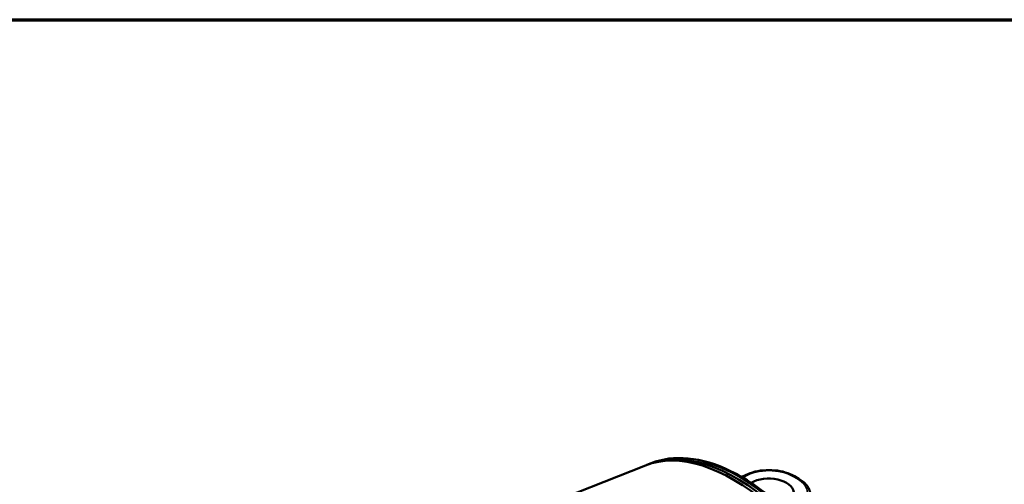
# Model space of a CAD drawing. Header units: millimetres. Extents: x 20 to 1098, y 20 to 844.
# Tile 20 of 20: x 790 to 949, y 769 to 844. Entities that reach past the tile are written whole.
import ezdxf

# ---------------------------------------------------------------- set-up
doc = ezdxf.new("R2010")
doc.units = ezdxf.units.MM
doc.header["$LTSCALE"] = 4
for name, color, linetype, lineweight in [('Border (ISO)', 7, 'Continuous', 70), ('Visible (ISO)', 7, 'Continuous', 50), ('Visible Narrow (ISO)', 7, 'Continuous', 35)]:
    doc.layers.add(name, color=color, linetype=linetype, lineweight=lineweight)

# ---------------------------------------------------------------- blocks, each defined once
blk = doc.blocks.new('Borders Chauvet_A')
at = {"layer": 'Border (ISO)'}
blk.add_line((5, 210.9), (274.4, 210.9), dxfattribs=at)

msp = doc.modelspace()

# ---------------------------------------------------------------- linework, layer by layer
at = {"layer": 'Visible (ISO)'}
for p, q in [((891.6464, 771.9564), (891.1731, 771.77)), ((890.6859, 771.5781), (836.195, 750.1171)), ((906.5299, 769.8355), (906.2999, 769.7027)), ((915.5152, 769.4273), (914.8081, 769.8355))]:
    msp.add_line(p, q, dxfattribs=at)
for centre, major_axis, ratio, start_param, end_param in [((905.0613, 743.9424), (15.8199, -26.9329), 0.57229021, 1.15764339, 3.05188301), ((905.3657, 744.0911), (-15.5912, 27.0048), 0.57735027, 4.24174898, 6.21156354), ((910.669, 767.1571), (4, 0), 0.57735027, 5.17856038, 8.65244932)]:
    msp.add_ellipse(centre, major_axis=major_axis, ratio=ratio, start_param=start_param, end_param=end_param, dxfattribs=at)
for points, knots in [([(891.6464, 771.9564), (893.4485, 772.6661), (895.465, 772.9174), (899.7994, 772.5132), (902.1297, 771.8153), (906.8584, 769.5198), (909.2579, 767.9005), (913.8493, 763.9202), (916.0404, 761.5595), (919.9964, 756.3424), (921.7617, 753.4883), (924.6961, 747.5678), (925.8649, 744.5027), (927.4882, 738.4574), (927.9411, 735.4786), (928.0696, 729.8967), (927.7439, 727.2944), (926.3154, 722.7592), (925.2191, 720.8163), (923.4144, 718.9388), (923.036, 718.5937), (922.6381, 718.2772)], [0.871504, 0.871504, 0.871504, 0.871504, 1.17380665, 1.17380665, 1.49135314, 1.49135314, 1.81649923, 1.81649923, 2.14157502, 2.14157502, 2.46580763, 2.46580763, 2.78990637, 2.78990637, 3.1146613, 3.1146613, 3.44013358, 3.44013358, 3.76152209, 3.76152209, 3.84088498, 3.84088498, 3.84088498, 3.84088498]), ([(906.5299, 769.8355), (906.9765, 770.0933), (907.4842, 770.3053), (908.5778, 770.627), (909.1636, 770.7366), (910.3626, 770.8462), (910.9755, 770.8462), (912.1744, 770.7366), (912.7603, 770.627), (913.8539, 770.3053), (914.3616, 770.0933), (914.8081, 769.8355)], [0, 0, 0, 0, 0.31415927, 0.31415927, 0.62831853, 0.62831853, 0.9424778, 0.9424778, 1.25663706, 1.25663706, 1.57079633, 1.57079633, 1.57079633, 1.57079633]), ([(915.5152, 769.4273), (915.7385, 769.2984), (915.9465, 769.158), (916.3271, 768.8556), (916.4996, 768.6936), (916.8035, 768.3491), (916.935, 768.1667), (917.1503, 767.7841), (917.2341, 767.5838), (917.3471, 767.172), (917.3761, 766.9605), (917.3761, 766.7489)], [1.570796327, 1.570796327, 1.570796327, 1.570796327, 1.727875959, 1.727875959, 1.884955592, 1.884955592, 2.042035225, 2.042035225, 2.199114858, 2.199114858, 2.35619449, 2.35619449, 2.35619449, 2.35619449])]:
    msp.add_open_spline(points, degree=3, knots=knots, dxfattribs=at)
at = {"layer": 'Visible Narrow (ISO)'}
for p, q in [((906.7799, 769.8107), (906.4453, 769.6176)), ((915.2652, 769.4025), (914.5581, 769.8107))]:
    msp.add_line(p, q, dxfattribs=at)
for centre, major_axis, start_param, end_param in [((905.8046, 744.3445), (15.5535, -26.9394), 0.08610584, 3.05548682), ((910.669, 767.5654), (-5.5, 0), 3.92699082, 5.49778714), ((906.7799, 769.4025), (-0.25, 0.433), 5.49778714, 6.28318531), ((914.5581, 769.4025), (0.25, 0.433), 0, 0.78539816), ((915.2652, 768.9942), (0.25, 0.433), 0, 0.78539816), ((911.3761, 767.1571), (5.5, 0), 5.49778714, 7.06858347)]:
    msp.add_ellipse(centre, major_axis=major_axis, ratio=0.57735027, start_param=start_param, end_param=end_param, dxfattribs=at)

# ---------------------------------------------------------------- block references
at = {"xscale": 4, "yscale": 4, "zscale": 4}
msp.add_blockref('Borders Chauvet_A', (0, 0), dxfattribs=at)

doc.saveas('drawing.dxf')
